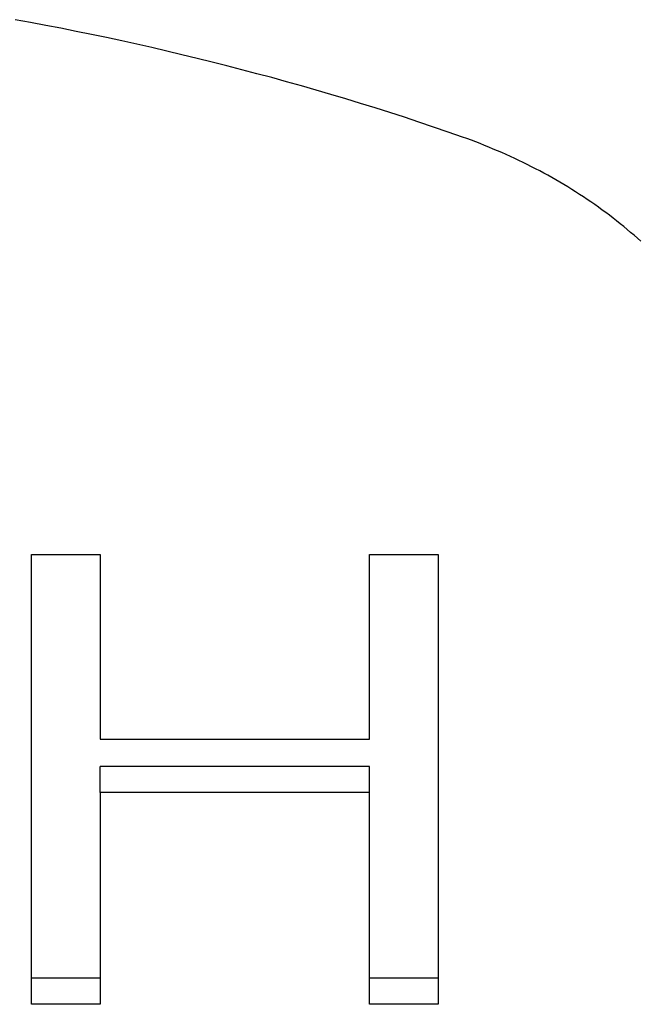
# Model space of a CAD drawing. Extents: x 1107 to 4046, y 937 to 3355.
# Tile 231 of 256: x 2189.02 to 2191.41, y 1794.43 to 1798.22. Entities that reach past the tile are written whole.
import ezdxf

# ---------------------------------------------------------------- set-up
doc = ezdxf.new("R2010")
doc.units = 0
doc.layers.add('KF_VIDA_L___C_REAR', color=7, linetype='CONTINUOUS')

# ---------------------------------------------------------------- blocks, each defined once
blk = doc.blocks.new('KF_VIDA_L___C_REAR')
at = {"layer": 'KF_VIDA_L___C_REAR'}
for p, q in [((2.089939, 106.950566), (2.355183, 106.950566)), ((2.089939, 105.218515), (2.089939, 106.950566)), ((2.355183, 106.950566), (2.355183, 106.238999)), ((3.391769, 106.950566), (3.657012, 106.950566)), ((3.391769, 106.238999), (3.391769, 106.950566)), ((3.657012, 106.950566), (3.657012, 105.218515)), ((2.355183, 106.238999), (3.391769, 106.238999)), ((3.391769, 106.134374), (2.355183, 106.134374)), ((2.355183, 106.034374), (2.355183, 106.134374)), ((3.391769, 106.034374), (3.391769, 106.134374)), ((3.391769, 106.034374), (2.355183, 106.034374)), ((2.355183, 106.034374), (2.355183, 105.218515)), ((3.391769, 105.218515), (3.391769, 106.034374)), ((2.355183, 105.318515), (2.089939, 105.318515)), ((3.657012, 105.318515), (3.391769, 105.318515)), ((2.355183, 105.218515), (2.089939, 105.218515)), ((3.657012, 105.218515), (3.391769, 105.218515))]:
    blk.add_line(p, q, dxfattribs=at)
for points in [[(3.75, 108.558, 0), (3.69425, 108.577, 0), (3.63837, 108.596, 0), (3.58236, 108.615, 0), (3.52622, 108.634, 0), (3.46996, 108.652, 0), (3.41356, 108.67, 0), (3.35705, 108.687, 0), (3.30041, 108.705, 0), (3.24366, 108.722, 0), (3.18678, 108.738, 0), (3.1298, 108.755, 0), (3.07269, 108.771, 0), (3.01548, 108.787, 0), (2.95816, 108.802, 0), (2.90074, 108.817, 0), (2.8432, 108.832, 0), (2.78557, 108.847, 0), (2.72784, 108.861, 0), (2.67, 108.875, 0), (2.61207, 108.889, 0), (2.55405, 108.903, 0), (2.49593, 108.916, 0), (2.43773, 108.929, 0), (2.37943, 108.941, 0), (2.32106, 108.953, 0), (2.26259, 108.965, 0), (2.20405, 108.977, 0), (2.14542, 108.988, 0), (2.08672, 108.999, 0), (2.02794, 109.01, 0)], [(4.43679, 108.157, 0), (4.42383, 108.169, 0), (4.41075, 108.18, 0), (4.39755, 108.191, 0), (4.38423, 108.202, 0), (4.37079, 108.213, 0), (4.35723, 108.224, 0), (4.34356, 108.235, 0), (4.32977, 108.246, 0), (4.31587, 108.257, 0), (4.30185, 108.267, 0), (4.28772, 108.277, 0), (4.27348, 108.288, 0), (4.25914, 108.298, 0), (4.24468, 108.308, 0), (4.23012, 108.318, 0), (4.21545, 108.328, 0), (4.20067, 108.337, 0), (4.1858, 108.347, 0), (4.17082, 108.356, 0), (4.15574, 108.366, 0), (4.14056, 108.375, 0), (4.12528, 108.384, 0), (4.10991, 108.393, 0), (4.09444, 108.402, 0), (4.07888, 108.411, 0), (4.06322, 108.419, 0), (4.04748, 108.428, 0), (4.03164, 108.436, 0), (4.01572, 108.444, 0), (3.9997, 108.452, 0), (3.98361, 108.46, 0), (3.96742, 108.468, 0), (3.95116, 108.476, 0), (3.93481, 108.483, 0), (3.91838, 108.491, 0), (3.90188, 108.498, 0), (3.88529, 108.505, 0), (3.86863, 108.512, 0), (3.8519, 108.519, 0), (3.83509, 108.526, 0), (3.81821, 108.533, 0), (3.80126, 108.539, 0), (3.78424, 108.546, 0), (3.76715, 108.552, 0), (3.75, 108.558, 0)]]:
    blk.add_polyline3d(points, dxfattribs=at)

msp = doc.modelspace()

# ---------------------------------------------------------------- block references
at = {"layer": 'KF_VIDA_L___C_REAR'}
msp.add_blockref('KF_VIDA_L___C_REAR', (2186.9791, 1689.2132), dxfattribs=at)

doc.saveas('drawing.dxf')
